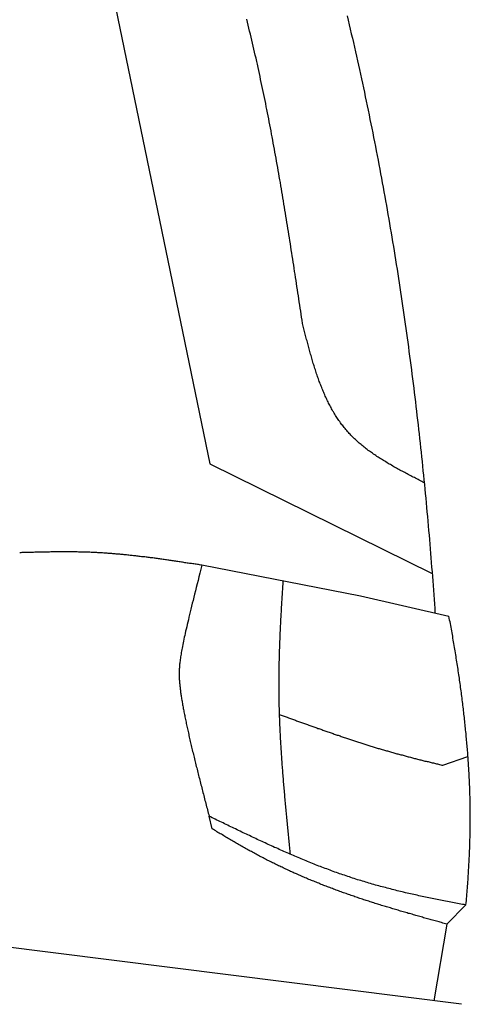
# Model space of a CAD drawing. Extents: x 562 to 7231, y 5817 to 12126.
# Tile 56 of 58: x 5121 to 5398, y 10605 to 11210. Entities that reach past the tile are written whole.
import ezdxf

# ---------------------------------------------------------------- set-up
doc = ezdxf.new("R2010")
doc.units = 0
doc.layers.add('CAR', color=10, linetype='CONTINUOUS')

msp = doc.modelspace()

# ---------------------------------------------------------------- linework, layer by layer
at = {"layer": 'CAR'}
for p, q in [((5144.049, 11392.806), (5238.143, 10936.966)), ((5238.143, 10936.966), (5374.782, 10869.56)), ((5330.818, 10855.629), (5233.234, 10874.631)), ((5385.123, 10843.176), (5330.818, 10855.629)), ((5381.332, 10751.58), (5396.818, 10757.047)), ((5239.597, 10712.427), (5237.633, 10720.263)), ((5395.587, 10665.676), (5383.725, 10653.893)), ((5392.748, 10604.539), (5020.232, 10651.599)), ((5383.725, 10653.893), (5375.9, 10606.667))]:
    msp.add_line(p, q, dxfattribs=at)
for points in [[(5322.47, 11212.6, 0), (5323.13, 11209.9, 0), (5323.78, 11207.1, 0), (5324.43, 11204.4, 0), (5325.08, 11201.6, 0), (5325.72, 11198.8, 0), (5326.36, 11196.1, 0), (5326.99, 11193.3, 0), (5327.62, 11190.5, 0), (5328.24, 11187.8, 0), (5328.86, 11185, 0), (5329.48, 11182.2, 0), (5330.09, 11179.5, 0), (5330.7, 11176.7, 0), (5331.31, 11173.9, 0), (5331.91, 11171.2, 0), (5332.5, 11168.4, 0), (5333.1, 11165.6, 0), (5333.69, 11162.8, 0), (5334.27, 11160.1, 0), (5334.85, 11157.3, 0), (5335.43, 11154.5, 0), (5336, 11151.7, 0), (5336.57, 11148.9, 0), (5337.13, 11146.2, 0), (5337.69, 11143.4, 0), (5338.25, 11140.6, 0), (5338.8, 11137.8, 0), (5339.35, 11135, 0), (5339.9, 11132.2, 0), (5340.44, 11129.5, 0), (5340.98, 11126.7, 0), (5341.51, 11123.9, 0), (5342.04, 11121.1, 0), (5342.57, 11118.3, 0), (5343.09, 11115.5, 0), (5343.61, 11112.7, 0), (5344.12, 11109.9, 0), (5344.63, 11107.1, 0), (5345.14, 11104.3, 0), (5345.64, 11101.5, 0), (5346.14, 11098.8, 0), (5346.64, 11096, 0), (5347.13, 11093.2, 0), (5347.62, 11090.4, 0), (5348.1, 11087.6, 0), (5348.58, 11084.8, 0), (5349.06, 11082, 0), (5349.53, 11079.2, 0), (5350, 11076.4, 0), (5350.46, 11073.6, 0), (5350.92, 11070.8, 0), (5351.38, 11068, 0), (5351.84, 11065.2, 0), (5352.29, 11062.4, 0), (5352.73, 11059.6, 0), (5353.18, 11056.7, 0), (5353.62, 11053.9, 0), (5354.05, 11051.1, 0), (5354.48, 11048.3, 0), (5354.91, 11045.5, 0), (5355.34, 11042.7, 0), (5355.76, 11039.9, 0), (5356.17, 11037.1, 0), (5356.59, 11034.3, 0), (5357, 11031.5, 0), (5357.41, 11028.7, 0), (5357.81, 11025.8, 0), (5358.21, 11023, 0), (5358.6, 11020.2, 0), (5359, 11017.4, 0), (5359.38, 11014.6, 0), (5359.77, 11011.8, 0), (5360.15, 11009, 0), (5360.53, 11006.2, 0), (5360.9, 11003.3, 0), (5361.28, 11000.5, 0), (5361.64, 10997.7, 0), (5362.01, 10994.9, 0), (5362.37, 10992.1, 0), (5362.73, 10989.3, 0), (5363.08, 10986.4, 0), (5363.43, 10983.6, 0), (5363.78, 10980.8, 0), (5364.12, 10978, 0), (5364.46, 10975.2, 0), (5364.8, 10972.3, 0), (5365.13, 10969.5, 0), (5365.46, 10966.7, 0), (5365.79, 10963.9, 0), (5366.11, 10961.1, 0), (5366.43, 10958.2, 0), (5366.74, 10955.4, 0), (5367.06, 10952.6, 0), (5367.37, 10949.8, 0), (5367.67, 10946.9, 0), (5367.98, 10944.1, 0), (5368.27, 10941.3, 0), (5368.57, 10938.5, 0), (5368.86, 10935.6, 0), (5369.15, 10932.8, 0), (5369.44, 10930, 0), (5369.72, 10927.2, 0), (5370, 10924.3, 0), (5370.28, 10921.5, 0), (5370.55, 10918.7, 0), (5370.82, 10915.9, 0), (5371.09, 10913, 0), (5371.35, 10910.2, 0), (5371.61, 10907.4, 0), (5371.87, 10904.6, 0), (5372.12, 10901.7, 0), (5372.37, 10898.9, 0), (5372.62, 10896.1, 0), (5372.86, 10893.2, 0), (5373.1, 10890.4, 0), (5373.34, 10887.6, 0), (5373.58, 10884.8, 0), (5373.81, 10881.9, 0), (5374.04, 10879.1, 0), (5374.26, 10876.3, 0), (5374.48, 10873.4, 0), (5374.7, 10870.6, 0), (5374.92, 10867.8, 0), (5375.13, 10865, 0), (5375.34, 10862.1, 0), (5375.55, 10859.3, 0), (5375.75, 10856.5, 0), (5375.95, 10853.6, 0), (5376.15, 10850.8, 0), (5376.34, 10848, 0), (5376.53, 10845.1, 0)], [(5295.09, 11023.4, 0), (5294.81, 11025.3, 0), (5294.52, 11027.2, 0), (5294.24, 11029.1, 0), (5293.95, 11030.9, 0), (5293.67, 11032.8, 0), (5293.38, 11034.7, 0), (5293.1, 11036.6, 0), (5292.82, 11038.5, 0), (5292.53, 11040.4, 0), (5292.24, 11042.2, 0), (5291.96, 11044.1, 0), (5291.67, 11046, 0), (5291.39, 11047.9, 0), (5291.1, 11049.8, 0), (5290.81, 11051.7, 0), (5290.52, 11053.6, 0), (5290.23, 11055.4, 0), (5289.94, 11057.3, 0), (5289.65, 11059.2, 0), (5289.36, 11061.1, 0), (5289.07, 11063, 0), (5288.78, 11064.9, 0), (5288.49, 11066.7, 0), (5288.19, 11068.6, 0), (5287.9, 11070.5, 0), (5287.6, 11072.4, 0), (5287.31, 11074.3, 0), (5287.01, 11076.1, 0), (5286.71, 11078, 0), (5286.41, 11079.9, 0), (5286.11, 11081.8, 0), (5285.81, 11083.7, 0), (5285.51, 11085.5, 0), (5285.2, 11087.4, 0), (5284.9, 11089.3, 0), (5284.59, 11091.2, 0), (5284.28, 11093.1, 0), (5283.98, 11094.9, 0), (5283.67, 11096.8, 0), (5283.35, 11098.7, 0), (5283.04, 11100.6, 0), (5282.73, 11102.5, 0), (5282.41, 11104.3, 0), (5282.09, 11106.2, 0), (5281.77, 11108.1, 0), (5281.45, 11110, 0), (5281.13, 11111.8, 0), (5280.81, 11113.7, 0), (5280.48, 11115.6, 0), (5280.15, 11117.5, 0), (5279.82, 11119.3, 0), (5279.49, 11121.2, 0), (5279.16, 11123.1, 0), (5278.82, 11125, 0), (5278.49, 11126.8, 0), (5278.15, 11128.7, 0), (5277.81, 11130.6, 0), (5277.47, 11132.4, 0), (5277.12, 11134.3, 0), (5276.77, 11136.2, 0), (5276.42, 11138.1, 0), (5276.07, 11139.9, 0), (5275.72, 11141.8, 0), (5275.36, 11143.7, 0), (5275.01, 11145.5, 0), (5274.65, 11147.4, 0), (5274.28, 11149.3, 0), (5273.92, 11151.1, 0), (5273.55, 11153, 0), (5273.18, 11154.9, 0), (5272.81, 11156.7, 0), (5272.43, 11158.6, 0), (5272.06, 11160.5, 0), (5271.68, 11162.3, 0), (5271.29, 11164.2, 0), (5270.91, 11166, 0), (5270.52, 11167.9, 0), (5270.13, 11169.8, 0), (5269.74, 11171.6, 0), (5269.34, 11173.5, 0), (5268.94, 11175.3, 0), (5268.54, 11177.2, 0), (5268.13, 11179, 0), (5267.72, 11180.9, 0), (5267.31, 11182.8, 0), (5266.9, 11184.6, 0), (5266.48, 11186.5, 0), (5266.06, 11188.3, 0), (5265.64, 11190.2, 0), (5265.21, 11192, 0), (5264.78, 11193.9, 0), (5264.35, 11195.7, 0), (5263.91, 11197.6, 0), (5263.47, 11199.4, 0), (5263.03, 11201.3, 0), (5262.58, 11203.1, 0), (5262.13, 11205, 0), (5261.68, 11206.8, 0), (5261.23, 11208.7, 0), (5260.77, 11210.5, 0)], [(5369.89, 10925.4, 0), (5369.14, 10925.8, 0), (5368.39, 10926.2, 0), (5367.63, 10926.6, 0), (5366.88, 10927, 0), (5366.13, 10927.4, 0), (5365.38, 10927.7, 0), (5364.63, 10928.1, 0), (5363.88, 10928.5, 0), (5363.13, 10928.9, 0), (5362.38, 10929.3, 0), (5361.63, 10929.7, 0), (5360.88, 10930.1, 0), (5360.14, 10930.5, 0), (5359.39, 10930.8, 0), (5358.65, 10931.2, 0), (5357.91, 10931.6, 0), (5357.17, 10932, 0), (5356.43, 10932.4, 0), (5355.69, 10932.8, 0), (5354.96, 10933.2, 0), (5354.23, 10933.6, 0), (5353.5, 10934, 0), (5352.77, 10934.4, 0), (5352.04, 10934.8, 0), (5351.32, 10935.2, 0), (5350.6, 10935.6, 0), (5349.88, 10936.1, 0), (5349.16, 10936.5, 0), (5348.45, 10936.9, 0), (5347.74, 10937.3, 0), (5347.03, 10937.7, 0), (5346.33, 10938.2, 0), (5345.62, 10938.6, 0), (5344.93, 10939, 0), (5344.23, 10939.4, 0), (5343.54, 10939.9, 0), (5342.85, 10940.3, 0), (5342.17, 10940.7, 0), (5341.49, 10941.2, 0), (5340.81, 10941.6, 0), (5340.14, 10942.1, 0), (5339.47, 10942.5, 0), (5338.8, 10943, 0), (5338.14, 10943.5, 0), (5337.49, 10943.9, 0), (5336.83, 10944.4, 0), (5336.19, 10944.9, 0), (5335.54, 10945.3, 0), (5334.9, 10945.8, 0), (5334.27, 10946.3, 0), (5333.64, 10946.8, 0), (5333.02, 10947.3, 0), (5332.4, 10947.8, 0), (5331.79, 10948.3, 0), (5331.18, 10948.8, 0), (5330.58, 10949.3, 0), (5329.98, 10949.8, 0), (5329.39, 10950.3, 0), (5328.8, 10950.8, 0), (5328.22, 10951.3, 0), (5327.65, 10951.9, 0), (5327.08, 10952.4, 0), (5326.52, 10953, 0), (5325.96, 10953.5, 0), (5325.41, 10954, 0), (5324.87, 10954.6, 0), (5324.33, 10955.2, 0), (5323.8, 10955.7, 0), (5323.28, 10956.3, 0), (5322.76, 10956.9, 0), (5322.25, 10957.5, 0), (5321.75, 10958.1, 0), (5321.25, 10958.7, 0), (5320.76, 10959.3, 0), (5320.28, 10959.9, 0), (5319.8, 10960.5, 0), (5319.33, 10961.1, 0), (5318.87, 10961.7, 0), (5318.41, 10962.3, 0), (5317.95, 10963, 0), (5317.51, 10963.6, 0), (5317.07, 10964.2, 0), (5316.63, 10964.9, 0), (5316.21, 10965.5, 0), (5315.78, 10966.2, 0), (5315.37, 10966.8, 0), (5314.96, 10967.5, 0), (5314.55, 10968.2, 0), (5314.15, 10968.9, 0), (5313.75, 10969.5, 0), (5313.36, 10970.2, 0), (5312.98, 10970.9, 0), (5312.6, 10971.6, 0), (5312.23, 10972.3, 0), (5311.86, 10973, 0), (5311.49, 10973.7, 0), (5311.13, 10974.4, 0), (5310.78, 10975.1, 0), (5310.43, 10975.8, 0), (5310.08, 10976.5, 0), (5309.74, 10977.3, 0), (5309.41, 10978, 0), (5309.07, 10978.7, 0), (5308.75, 10979.5, 0), (5308.42, 10980.2, 0), (5308.1, 10980.9, 0), (5307.79, 10981.7, 0), (5307.48, 10982.4, 0), (5307.17, 10983.2, 0), (5306.86, 10983.9, 0), (5306.56, 10984.7, 0), (5306.27, 10985.4, 0), (5305.98, 10986.2, 0), (5305.69, 10987, 0), (5305.4, 10987.7, 0), (5305.12, 10988.5, 0), (5304.84, 10989.3, 0), (5304.56, 10990.1, 0), (5304.29, 10990.8, 0), (5304.02, 10991.6, 0), (5303.76, 10992.4, 0), (5303.49, 10993.2, 0), (5303.23, 10994, 0), (5302.97, 10994.8, 0), (5302.72, 10995.6, 0), (5302.47, 10996.4, 0), (5302.22, 10997.2, 0), (5301.97, 10998, 0), (5301.72, 10998.8, 0), (5301.48, 10999.6, 0), (5301.24, 11000.4, 0), (5301, 11001.2, 0), (5300.76, 11002, 0), (5300.53, 11002.8, 0), (5300.3, 11003.6, 0), (5300.07, 11004.4, 0), (5299.84, 11005.2, 0), (5299.61, 11006.1, 0), (5299.38, 11006.9, 0), (5299.16, 11007.7, 0), (5298.94, 11008.5, 0), (5298.72, 11009.3, 0), (5298.5, 11010.2, 0), (5298.28, 11011, 0), (5298.06, 11011.8, 0), (5297.84, 11012.6, 0), (5297.63, 11013.5, 0), (5297.41, 11014.3, 0), (5297.2, 11015.1, 0), (5296.99, 11015.9, 0), (5296.77, 11016.8, 0), (5296.56, 11017.6, 0), (5296.35, 11018.4, 0), (5296.14, 11019.2, 0), (5295.93, 11020.1, 0), (5295.72, 11020.9, 0), (5295.51, 11021.7, 0), (5295.3, 11022.6, 0), (5295.09, 11023.4, 0)], [(5233.23, 10874.6, 0), (5232.53, 10874.7, 0), (5231.83, 10874.8, 0), (5231.13, 10875, 0), (5230.43, 10875.1, 0), (5229.73, 10875.2, 0), (5229.03, 10875.3, 0), (5228.33, 10875.4, 0), (5227.62, 10875.5, 0), (5226.92, 10875.6, 0), (5226.22, 10875.7, 0), (5225.52, 10875.8, 0), (5224.82, 10875.9, 0), (5224.12, 10876, 0), (5223.42, 10876.1, 0), (5222.72, 10876.2, 0), (5222.01, 10876.4, 0), (5221.31, 10876.5, 0), (5220.61, 10876.6, 0), (5219.91, 10876.7, 0), (5219.21, 10876.8, 0), (5218.51, 10876.9, 0), (5217.81, 10877, 0), (5217.1, 10877.1, 0), (5216.4, 10877.2, 0), (5215.7, 10877.3, 0), (5215, 10877.4, 0), (5214.3, 10877.5, 0), (5213.6, 10877.6, 0), (5212.9, 10877.7, 0), (5212.19, 10877.8, 0), (5211.49, 10877.9, 0), (5210.79, 10878, 0), (5210.09, 10878.1, 0), (5209.39, 10878.2, 0), (5208.68, 10878.3, 0), (5207.98, 10878.4, 0), (5207.28, 10878.5, 0), (5206.58, 10878.6, 0), (5205.88, 10878.7, 0), (5205.18, 10878.8, 0), (5204.47, 10878.9, 0), (5203.77, 10879, 0), (5203.07, 10879.1, 0), (5202.37, 10879.2, 0), (5201.66, 10879.2, 0), (5200.96, 10879.3, 0), (5200.26, 10879.4, 0), (5199.56, 10879.5, 0), (5198.86, 10879.6, 0), (5198.15, 10879.7, 0), (5197.45, 10879.8, 0), (5196.75, 10879.9, 0), (5196.05, 10879.9, 0), (5195.34, 10880, 0), (5194.64, 10880.1, 0), (5193.94, 10880.2, 0), (5193.23, 10880.3, 0), (5192.53, 10880.4, 0), (5191.83, 10880.4, 0), (5191.13, 10880.5, 0), (5190.42, 10880.6, 0), (5189.72, 10880.7, 0), (5189.02, 10880.7, 0), (5188.31, 10880.8, 0), (5187.61, 10880.9, 0), (5186.91, 10881, 0), (5186.2, 10881, 0), (5185.5, 10881.1, 0), (5184.8, 10881.2, 0), (5184.09, 10881.2, 0), (5183.39, 10881.3, 0), (5182.68, 10881.4, 0), (5181.98, 10881.4, 0), (5181.28, 10881.5, 0), (5180.57, 10881.5, 0), (5179.87, 10881.6, 0), (5179.16, 10881.7, 0), (5178.46, 10881.7, 0), (5177.76, 10881.8, 0), (5177.05, 10881.8, 0), (5176.35, 10881.9, 0), (5175.64, 10881.9, 0), (5174.94, 10882, 0), (5174.23, 10882, 0), (5173.53, 10882.1, 0), (5172.82, 10882.1, 0), (5172.12, 10882.2, 0), (5171.41, 10882.2, 0), (5170.71, 10882.3, 0), (5170, 10882.3, 0), (5169.3, 10882.3, 0), (5168.59, 10882.4, 0), (5167.89, 10882.4, 0), (5167.18, 10882.4, 0), (5166.48, 10882.5, 0), (5165.77, 10882.5, 0), (5165.06, 10882.5, 0), (5164.36, 10882.6, 0), (5163.65, 10882.6, 0), (5162.95, 10882.6, 0), (5162.24, 10882.6, 0), (5161.53, 10882.6, 0), (5160.83, 10882.7, 0), (5160.12, 10882.7, 0), (5159.41, 10882.7, 0), (5158.71, 10882.7, 0), (5158, 10882.7, 0), (5157.29, 10882.7, 0), (5156.59, 10882.8, 0), (5155.88, 10882.8, 0), (5155.17, 10882.8, 0), (5154.47, 10882.8, 0), (5153.76, 10882.8, 0), (5153.05, 10882.8, 0), (5152.35, 10882.8, 0), (5151.64, 10882.8, 0), (5150.93, 10882.8, 0), (5150.22, 10882.8, 0), (5149.52, 10882.8, 0), (5148.81, 10882.8, 0), (5148.1, 10882.8, 0), (5147.39, 10882.8, 0), (5146.69, 10882.8, 0), (5145.98, 10882.8, 0), (5145.27, 10882.8, 0), (5144.56, 10882.8, 0), (5143.85, 10882.8, 0), (5143.15, 10882.8, 0), (5142.44, 10882.8, 0), (5141.73, 10882.8, 0), (5141.02, 10882.8, 0), (5140.31, 10882.8, 0), (5139.61, 10882.7, 0), (5138.9, 10882.7, 0), (5138.19, 10882.7, 0), (5137.48, 10882.7, 0), (5136.77, 10882.7, 0), (5136.07, 10882.7, 0), (5135.36, 10882.7, 0), (5134.65, 10882.7, 0), (5133.94, 10882.6, 0), (5133.23, 10882.6, 0), (5132.52, 10882.6, 0), (5131.82, 10882.6, 0), (5131.11, 10882.6, 0), (5130.4, 10882.6, 0), (5129.69, 10882.5, 0), (5128.98, 10882.5, 0), (5128.27, 10882.5, 0), (5127.56, 10882.5, 0), (5126.86, 10882.5, 0), (5126.15, 10882.5, 0), (5125.44, 10882.4, 0), (5124.73, 10882.4, 0), (5124.02, 10882.4, 0), (5123.31, 10882.4, 0), (5122.6, 10882.4, 0), (5121.9, 10882.3, 0), (5121.19, 10882.3, 0)], [(5233.23, 10874.6, 0), (5232.61, 10872.2, 0), (5232.01, 10869.8, 0), (5231.42, 10867.5, 0), (5230.85, 10865.3, 0), (5230.3, 10863.1, 0), (5229.76, 10861, 0), (5229.24, 10858.9, 0), (5228.73, 10856.9, 0), (5228.25, 10854.9, 0), (5227.77, 10853, 0), (5227.31, 10851.2, 0), (5226.87, 10849.4, 0), (5226.44, 10847.6, 0), (5226.03, 10845.9, 0), (5225.63, 10844.3, 0), (5225.25, 10842.7, 0), (5224.88, 10841.1, 0), (5224.52, 10839.6, 0), (5224.18, 10838.2, 0), (5223.85, 10836.7, 0), (5223.53, 10835.4, 0), (5223.23, 10834, 0), (5222.94, 10832.7, 0), (5222.66, 10831.5, 0), (5222.4, 10830.3, 0), (5222.14, 10829.1, 0), (5221.9, 10828, 0), (5221.68, 10826.9, 0), (5221.46, 10825.8, 0), (5221.25, 10824.7, 0), (5221.06, 10823.7, 0), (5220.88, 10822.7, 0), (5220.71, 10821.8, 0), (5220.54, 10820.9, 0), (5220.39, 10820, 0), (5220.25, 10819.1, 0), (5220.12, 10818.3, 0), (5220, 10817.4, 0), (5219.89, 10816.6, 0), (5219.79, 10815.9, 0), (5219.69, 10815.1, 0), (5219.61, 10814.4, 0), (5219.53, 10813.7, 0), (5219.47, 10813, 0), (5219.41, 10812.3, 0), (5219.36, 10811.6, 0), (5219.32, 10810.9, 0), (5219.28, 10810.3, 0), (5219.26, 10809.7, 0), (5219.24, 10809, 0), (5219.22, 10808.4, 0), (5219.22, 10807.8, 0), (5219.22, 10807.2, 0), (5219.23, 10806.6, 0), (5219.24, 10806, 0), (5219.26, 10805.4, 0), (5219.29, 10804.9, 0), (5219.32, 10804.3, 0), (5219.35, 10803.7, 0), (5219.4, 10803.1, 0), (5219.44, 10802.5, 0), (5219.5, 10802, 0), (5219.55, 10801.4, 0), (5219.61, 10800.8, 0), (5219.68, 10800.2, 0), (5219.75, 10799.6, 0), (5219.82, 10798.9, 0), (5219.9, 10798.3, 0), (5219.98, 10797.7, 0), (5220.06, 10797.1, 0), (5220.15, 10796.4, 0), (5220.25, 10795.8, 0), (5220.34, 10795.1, 0), (5220.44, 10794.4, 0), (5220.54, 10793.8, 0), (5220.65, 10793.1, 0), (5220.76, 10792.4, 0), (5220.87, 10791.7, 0), (5220.99, 10791, 0), (5221.11, 10790.3, 0), (5221.23, 10789.6, 0), (5221.36, 10788.8, 0), (5221.49, 10788.1, 0), (5221.62, 10787.4, 0), (5221.76, 10786.6, 0), (5221.9, 10785.9, 0), (5222.04, 10785.1, 0), (5222.19, 10784.4, 0), (5222.34, 10783.6, 0), (5222.49, 10782.8, 0), (5222.64, 10782.1, 0), (5222.8, 10781.3, 0), (5222.96, 10780.5, 0), (5223.12, 10779.7, 0), (5223.29, 10778.9, 0), (5223.46, 10778.1, 0), (5223.63, 10777.3, 0), (5223.8, 10776.5, 0), (5223.98, 10775.6, 0), (5224.15, 10774.8, 0), (5224.34, 10774, 0), (5224.52, 10773.1, 0), (5224.7, 10772.3, 0), (5224.89, 10771.5, 0), (5225.08, 10770.6, 0), (5225.28, 10769.8, 0), (5225.47, 10768.9, 0), (5225.67, 10768, 0), (5225.87, 10767.2, 0), (5226.07, 10766.3, 0), (5226.27, 10765.4, 0), (5226.48, 10764.6, 0), (5226.68, 10763.7, 0), (5226.89, 10762.8, 0), (5227.11, 10761.9, 0), (5227.32, 10761, 0), (5227.53, 10760.1, 0), (5227.75, 10759.2, 0), (5227.97, 10758.3, 0), (5228.19, 10757.4, 0), (5228.41, 10756.5, 0), (5228.63, 10755.6, 0), (5228.86, 10754.6, 0), (5229.08, 10753.7, 0), (5229.31, 10752.8, 0), (5229.54, 10751.9, 0), (5229.77, 10750.9, 0), (5230, 10750, 0), (5230.24, 10749.1, 0), (5230.47, 10748.1, 0), (5230.71, 10747.2, 0), (5230.94, 10746.3, 0), (5231.18, 10745.3, 0), (5231.42, 10744.4, 0), (5231.66, 10743.4, 0), (5231.9, 10742.5, 0), (5232.15, 10741.5, 0), (5232.39, 10740.6, 0), (5232.63, 10739.6, 0), (5232.88, 10738.7, 0), (5233.12, 10737.7, 0), (5233.37, 10736.7, 0), (5233.62, 10735.8, 0), (5233.86, 10734.8, 0), (5234.11, 10733.8, 0), (5234.36, 10732.9, 0), (5234.61, 10731.9, 0), (5234.86, 10730.9, 0), (5235.11, 10730, 0), (5235.36, 10729, 0), (5235.61, 10728, 0), (5235.87, 10727.1, 0), (5236.12, 10726.1, 0), (5236.37, 10725.1, 0), (5236.62, 10724.2, 0), (5236.87, 10723.2, 0), (5237.13, 10722.2, 0), (5237.38, 10721.2, 0), (5237.63, 10720.3, 0)], [(5283.02, 10864.9, 0), (5282.95, 10863.9, 0), (5282.88, 10862.8, 0), (5282.81, 10861.8, 0), (5282.75, 10860.7, 0), (5282.68, 10859.6, 0), (5282.61, 10858.6, 0), (5282.55, 10857.5, 0), (5282.48, 10856.5, 0), (5282.41, 10855.4, 0), (5282.35, 10854.4, 0), (5282.28, 10853.3, 0), (5282.22, 10852.2, 0), (5282.16, 10851.2, 0), (5282.1, 10850.1, 0), (5282.03, 10849.1, 0), (5281.97, 10848, 0), (5281.91, 10846.9, 0), (5281.85, 10845.9, 0), (5281.79, 10844.8, 0), (5281.74, 10843.8, 0), (5281.68, 10842.7, 0), (5281.62, 10841.7, 0), (5281.57, 10840.6, 0), (5281.51, 10839.5, 0), (5281.46, 10838.5, 0), (5281.41, 10837.4, 0), (5281.36, 10836.4, 0), (5281.31, 10835.3, 0), (5281.26, 10834.3, 0), (5281.21, 10833.2, 0), (5281.16, 10832.1, 0), (5281.12, 10831.1, 0), (5281.07, 10830, 0), (5281.03, 10829, 0), (5280.99, 10827.9, 0), (5280.95, 10826.8, 0), (5280.91, 10825.8, 0), (5280.87, 10824.7, 0), (5280.83, 10823.7, 0), (5280.8, 10822.6, 0), (5280.77, 10821.6, 0), (5280.73, 10820.5, 0), (5280.7, 10819.4, 0), (5280.67, 10818.4, 0), (5280.65, 10817.3, 0), (5280.62, 10816.3, 0), (5280.6, 10815.2, 0), (5280.57, 10814.2, 0), (5280.55, 10813.1, 0), (5280.53, 10812, 0), (5280.51, 10811, 0), (5280.5, 10809.9, 0), (5280.48, 10808.9, 0), (5280.47, 10807.8, 0), (5280.46, 10806.8, 0), (5280.45, 10805.7, 0), (5280.45, 10804.6, 0), (5280.44, 10803.6, 0), (5280.44, 10802.5, 0), (5280.44, 10801.5, 0), (5280.44, 10800.4, 0), (5280.44, 10799.4, 0), (5280.45, 10798.3, 0), (5280.46, 10797.2, 0), (5280.46, 10796.2, 0), (5280.48, 10795.1, 0), (5280.49, 10794.1, 0), (5280.51, 10793, 0), (5280.52, 10792, 0), (5280.54, 10790.9, 0), (5280.56, 10789.8, 0), (5280.59, 10788.8, 0), (5280.61, 10787.7, 0), (5280.64, 10786.7, 0), (5280.67, 10785.6, 0), (5280.7, 10784.6, 0), (5280.73, 10783.5, 0), (5280.77, 10782.4, 0), (5280.8, 10781.4, 0), (5280.84, 10780.3, 0), (5280.88, 10779.3, 0), (5280.92, 10778.2, 0), (5280.96, 10777.2, 0), (5281.01, 10776.1, 0), (5281.05, 10775, 0), (5281.1, 10774, 0), (5281.15, 10772.9, 0), (5281.2, 10771.9, 0), (5281.26, 10770.8, 0), (5281.31, 10769.8, 0), (5281.37, 10768.7, 0), (5281.42, 10767.6, 0), (5281.48, 10766.6, 0), (5281.54, 10765.5, 0), (5281.6, 10764.5, 0), (5281.66, 10763.4, 0), (5281.73, 10762.4, 0), (5281.79, 10761.3, 0), (5281.86, 10760.3, 0), (5281.93, 10759.2, 0), (5282, 10758.1, 0), (5282.07, 10757.1, 0), (5282.14, 10756, 0), (5282.21, 10755, 0), (5282.29, 10753.9, 0), (5282.36, 10752.9, 0), (5282.44, 10751.8, 0), (5282.52, 10750.7, 0), (5282.6, 10749.7, 0), (5282.68, 10748.6, 0), (5282.76, 10747.6, 0), (5282.84, 10746.5, 0), (5282.92, 10745.5, 0), (5283.01, 10744.4, 0), (5283.09, 10743.4, 0), (5283.18, 10742.3, 0), (5283.27, 10741.2, 0), (5283.35, 10740.2, 0), (5283.44, 10739.1, 0), (5283.53, 10738.1, 0), (5283.62, 10737, 0), (5283.71, 10736, 0), (5283.81, 10734.9, 0), (5283.9, 10733.8, 0), (5283.99, 10732.8, 0), (5284.09, 10731.7, 0), (5284.18, 10730.7, 0), (5284.28, 10729.6, 0), (5284.37, 10728.6, 0), (5284.47, 10727.5, 0), (5284.57, 10726.5, 0), (5284.67, 10725.4, 0), (5284.77, 10724.3, 0), (5284.87, 10723.3, 0), (5284.97, 10722.2, 0), (5285.07, 10721.2, 0), (5285.17, 10720.1, 0), (5285.27, 10719.1, 0), (5285.37, 10718, 0), (5285.47, 10717, 0), (5285.58, 10715.9, 0), (5285.68, 10714.8, 0), (5285.78, 10713.8, 0), (5285.89, 10712.7, 0), (5285.99, 10711.7, 0), (5286.1, 10710.6, 0), (5286.2, 10709.6, 0), (5286.31, 10708.5, 0), (5286.41, 10707.4, 0), (5286.52, 10706.4, 0), (5286.62, 10705.3, 0), (5286.73, 10704.3, 0), (5286.84, 10703.2, 0), (5286.94, 10702.2, 0), (5287.05, 10701.1, 0), (5287.16, 10700.1, 0), (5287.26, 10699, 0), (5287.37, 10697.9, 0), (5287.48, 10696.9, 0)], [(5395.59, 10665.7, 0), (5395.71, 10667, 0), (5395.82, 10668.3, 0), (5395.94, 10669.6, 0), (5396.05, 10670.9, 0), (5396.15, 10672.2, 0), (5396.26, 10673.5, 0), (5396.36, 10674.8, 0), (5396.46, 10676, 0), (5396.56, 10677.3, 0), (5396.65, 10678.6, 0), (5396.74, 10679.8, 0), (5396.83, 10681.1, 0), (5396.91, 10682.3, 0), (5397, 10683.5, 0), (5397.08, 10684.8, 0), (5397.15, 10686, 0), (5397.23, 10687.2, 0), (5397.3, 10688.4, 0), (5397.37, 10689.6, 0), (5397.43, 10690.8, 0), (5397.5, 10692, 0), (5397.56, 10693.2, 0), (5397.61, 10694.4, 0), (5397.67, 10695.6, 0), (5397.72, 10696.7, 0), (5397.77, 10697.9, 0), (5397.82, 10699.1, 0), (5397.86, 10700.2, 0), (5397.91, 10701.4, 0), (5397.95, 10702.5, 0), (5397.98, 10703.7, 0), (5398.02, 10704.8, 0), (5398.05, 10705.9, 0), (5398.08, 10707.1, 0), (5398.1, 10708.2, 0), (5398.13, 10709.3, 0), (5398.15, 10710.4, 0), (5398.17, 10711.6, 0), (5398.19, 10712.7, 0), (5398.2, 10713.8, 0), (5398.21, 10714.9, 0), (5398.22, 10716, 0), (5398.23, 10717.1, 0), (5398.23, 10718.2, 0), (5398.24, 10719.3, 0), (5398.23, 10720.4, 0), (5398.23, 10721.5, 0), (5398.23, 10722.5, 0), (5398.22, 10723.6, 0), (5398.21, 10724.7, 0), (5398.2, 10725.8, 0), (5398.18, 10726.8, 0), (5398.17, 10727.9, 0), (5398.15, 10729, 0), (5398.12, 10730.1, 0), (5398.1, 10731.1, 0), (5398.07, 10732.2, 0), (5398.05, 10733.3, 0), (5398.02, 10734.3, 0), (5397.98, 10735.4, 0), (5397.95, 10736.4, 0), (5397.91, 10737.5, 0), (5397.87, 10738.5, 0), (5397.83, 10739.6, 0), (5397.78, 10740.6, 0), (5397.74, 10741.7, 0), (5397.69, 10742.8, 0), (5397.64, 10743.8, 0), (5397.59, 10744.9, 0), (5397.53, 10745.9, 0), (5397.47, 10747, 0), (5397.42, 10748, 0), (5397.35, 10749, 0), (5397.29, 10750.1, 0), (5397.23, 10751.1, 0), (5397.16, 10752.2, 0), (5397.09, 10753.2, 0), (5397.02, 10754.3, 0), (5396.94, 10755.3, 0), (5396.87, 10756.4, 0), (5396.79, 10757.4, 0), (5396.71, 10758.5, 0), (5396.63, 10759.5, 0), (5396.54, 10760.6, 0), (5396.46, 10761.6, 0), (5396.37, 10762.7, 0), (5396.28, 10763.8, 0), (5396.19, 10764.8, 0), (5396.1, 10765.9, 0), (5396, 10766.9, 0), (5395.9, 10768, 0), (5395.8, 10769.1, 0), (5395.7, 10770.1, 0), (5395.6, 10771.2, 0), (5395.5, 10772.2, 0), (5395.39, 10773.3, 0), (5395.28, 10774.4, 0), (5395.17, 10775.5, 0), (5395.06, 10776.5, 0), (5394.94, 10777.6, 0), (5394.83, 10778.7, 0), (5394.71, 10779.8, 0), (5394.59, 10780.9, 0), (5394.47, 10782, 0), (5394.35, 10783, 0), (5394.22, 10784.1, 0), (5394.09, 10785.2, 0), (5393.97, 10786.3, 0), (5393.83, 10787.4, 0), (5393.7, 10788.5, 0), (5393.57, 10789.6, 0), (5393.43, 10790.7, 0), (5393.3, 10791.8, 0), (5393.16, 10792.9, 0), (5393.02, 10794, 0), (5392.87, 10795.1, 0), (5392.73, 10796.2, 0), (5392.58, 10797.3, 0), (5392.43, 10798.4, 0), (5392.28, 10799.5, 0), (5392.13, 10800.6, 0), (5391.98, 10801.8, 0), (5391.82, 10802.9, 0), (5391.67, 10804, 0), (5391.51, 10805.1, 0), (5391.35, 10806.2, 0), (5391.19, 10807.3, 0), (5391.02, 10808.4, 0), (5390.86, 10809.6, 0), (5390.69, 10810.7, 0), (5390.52, 10811.8, 0), (5390.35, 10812.9, 0), (5390.18, 10814, 0), (5390.01, 10815.2, 0), (5389.83, 10816.3, 0), (5389.65, 10817.4, 0), (5389.47, 10818.5, 0), (5389.29, 10819.6, 0), (5389.11, 10820.8, 0), (5388.93, 10821.9, 0), (5388.74, 10823, 0), (5388.55, 10824.1, 0), (5388.37, 10825.2, 0), (5388.18, 10826.4, 0), (5387.98, 10827.5, 0), (5387.79, 10828.6, 0), (5387.59, 10829.7, 0), (5387.4, 10830.9, 0), (5387.2, 10832, 0), (5387, 10833.1, 0), (5386.8, 10834.2, 0), (5386.59, 10835.3, 0), (5386.39, 10836.5, 0), (5386.18, 10837.6, 0), (5385.97, 10838.7, 0), (5385.76, 10839.8, 0), (5385.55, 10840.9, 0), (5385.34, 10842.1, 0), (5385.12, 10843.2, 0)], [(5280.75, 10782.9, 0), (5281.38, 10782.6, 0), (5282, 10782.4, 0), (5282.62, 10782.2, 0), (5283.25, 10782, 0), (5283.87, 10781.7, 0), (5284.5, 10781.5, 0), (5285.12, 10781.3, 0), (5285.74, 10781.1, 0), (5286.37, 10780.8, 0), (5286.99, 10780.6, 0), (5287.62, 10780.4, 0), (5288.24, 10780.2, 0), (5288.86, 10779.9, 0), (5289.49, 10779.7, 0), (5290.11, 10779.5, 0), (5290.74, 10779.3, 0), (5291.36, 10779, 0), (5291.99, 10778.8, 0), (5292.61, 10778.6, 0), (5293.23, 10778.4, 0), (5293.86, 10778.1, 0), (5294.48, 10777.9, 0), (5295.11, 10777.7, 0), (5295.73, 10777.5, 0), (5296.36, 10777.2, 0), (5296.98, 10777, 0), (5297.61, 10776.8, 0), (5298.23, 10776.6, 0), (5298.86, 10776.3, 0), (5299.48, 10776.1, 0), (5300.11, 10775.9, 0), (5300.73, 10775.7, 0), (5301.36, 10775.4, 0), (5301.98, 10775.2, 0), (5302.61, 10775, 0), (5303.23, 10774.8, 0), (5303.86, 10774.6, 0), (5304.48, 10774.3, 0), (5305.11, 10774.1, 0), (5305.74, 10773.9, 0), (5306.36, 10773.7, 0), (5306.99, 10773.5, 0), (5307.61, 10773.2, 0), (5308.24, 10773, 0), (5308.87, 10772.8, 0), (5309.49, 10772.6, 0), (5310.12, 10772.4, 0), (5310.74, 10772.1, 0), (5311.37, 10771.9, 0), (5312, 10771.7, 0), (5312.62, 10771.5, 0), (5313.25, 10771.3, 0), (5313.88, 10771.1, 0), (5314.51, 10770.8, 0), (5315.13, 10770.6, 0), (5315.76, 10770.4, 0), (5316.39, 10770.2, 0), (5317.01, 10770, 0), (5317.64, 10769.8, 0), (5318.27, 10769.6, 0), (5318.9, 10769.3, 0), (5319.53, 10769.1, 0), (5320.15, 10768.9, 0), (5320.78, 10768.7, 0), (5321.41, 10768.5, 0), (5322.04, 10768.3, 0), (5322.67, 10768.1, 0), (5323.3, 10767.9, 0), (5323.93, 10767.7, 0), (5324.56, 10767.5, 0), (5325.19, 10767.2, 0), (5325.82, 10767, 0), (5326.44, 10766.8, 0), (5327.07, 10766.6, 0), (5327.7, 10766.4, 0), (5328.33, 10766.2, 0), (5328.97, 10766, 0), (5329.6, 10765.8, 0), (5330.23, 10765.6, 0), (5330.86, 10765.4, 0), (5331.49, 10765.2, 0), (5332.12, 10765, 0), (5332.75, 10764.8, 0), (5333.38, 10764.6, 0), (5334.01, 10764.4, 0), (5334.65, 10764.2, 0), (5335.28, 10764, 0), (5335.91, 10763.8, 0), (5336.54, 10763.6, 0), (5337.18, 10763.4, 0), (5337.81, 10763.2, 0), (5338.44, 10763, 0), (5339.07, 10762.8, 0), (5339.71, 10762.6, 0), (5340.34, 10762.4, 0), (5340.98, 10762.2, 0), (5341.61, 10762, 0), (5342.24, 10761.9, 0), (5342.88, 10761.7, 0), (5343.51, 10761.5, 0), (5344.15, 10761.3, 0), (5344.78, 10761.1, 0), (5345.42, 10760.9, 0), (5346.05, 10760.7, 0), (5346.69, 10760.5, 0), (5347.33, 10760.4, 0), (5347.96, 10760.2, 0), (5348.6, 10760, 0), (5349.24, 10759.8, 0), (5349.87, 10759.6, 0), (5350.51, 10759.4, 0), (5351.15, 10759.3, 0), (5351.78, 10759.1, 0), (5352.42, 10758.9, 0), (5353.06, 10758.7, 0), (5353.7, 10758.6, 0), (5354.34, 10758.4, 0), (5354.98, 10758.2, 0), (5355.62, 10758, 0), (5356.26, 10757.9, 0), (5356.89, 10757.7, 0), (5357.53, 10757.5, 0), (5358.17, 10757.3, 0), (5358.82, 10757.2, 0), (5359.46, 10757, 0), (5360.1, 10756.8, 0), (5360.74, 10756.7, 0), (5361.38, 10756.5, 0), (5362.02, 10756.3, 0), (5362.66, 10756.2, 0), (5363.3, 10756, 0), (5363.95, 10755.8, 0), (5364.59, 10755.7, 0), (5365.23, 10755.5, 0), (5365.87, 10755.4, 0), (5366.52, 10755.2, 0), (5367.16, 10755, 0), (5367.8, 10754.9, 0), (5368.45, 10754.7, 0), (5369.09, 10754.6, 0), (5369.73, 10754.4, 0), (5370.38, 10754.2, 0), (5371.02, 10754.1, 0), (5371.66, 10753.9, 0), (5372.31, 10753.8, 0), (5372.95, 10753.6, 0), (5373.6, 10753.4, 0), (5374.24, 10753.3, 0), (5374.89, 10753.1, 0), (5375.53, 10753, 0), (5376.17, 10752.8, 0), (5376.82, 10752.7, 0), (5377.46, 10752.5, 0), (5378.11, 10752.4, 0), (5378.75, 10752.2, 0), (5379.4, 10752, 0), (5380.04, 10751.9, 0), (5380.69, 10751.7, 0), (5381.33, 10751.6, 0)], [(5395.59, 10665.7, 0), (5394.54, 10665.9, 0), (5393.5, 10666, 0), (5392.46, 10666.2, 0), (5391.41, 10666.4, 0), (5390.37, 10666.6, 0), (5389.33, 10666.8, 0), (5388.29, 10667, 0), (5387.24, 10667.2, 0), (5386.2, 10667.4, 0), (5385.16, 10667.6, 0), (5384.12, 10667.8, 0), (5383.08, 10668, 0), (5382.04, 10668.2, 0), (5381.01, 10668.4, 0), (5379.97, 10668.6, 0), (5378.93, 10668.8, 0), (5377.89, 10669, 0), (5376.86, 10669.2, 0), (5375.82, 10669.4, 0), (5374.79, 10669.6, 0), (5373.75, 10669.8, 0), (5372.72, 10670, 0), (5371.68, 10670.2, 0), (5370.65, 10670.4, 0), (5369.62, 10670.7, 0), (5368.59, 10670.9, 0), (5367.55, 10671.1, 0), (5366.52, 10671.3, 0), (5365.49, 10671.6, 0), (5364.46, 10671.8, 0), (5363.43, 10672, 0), (5362.41, 10672.3, 0), (5361.38, 10672.5, 0), (5360.35, 10672.7, 0), (5359.33, 10673, 0), (5358.3, 10673.2, 0), (5357.27, 10673.5, 0), (5356.25, 10673.7, 0), (5355.23, 10673.9, 0), (5354.2, 10674.2, 0), (5353.18, 10674.4, 0), (5352.16, 10674.7, 0), (5351.14, 10675, 0), (5350.12, 10675.2, 0), (5349.1, 10675.5, 0), (5348.08, 10675.7, 0), (5347.06, 10676, 0), (5346.05, 10676.3, 0), (5345.03, 10676.6, 0), (5344.02, 10676.8, 0), (5343, 10677.1, 0), (5341.99, 10677.4, 0), (5340.97, 10677.7, 0), (5339.96, 10677.9, 0), (5338.95, 10678.2, 0), (5337.94, 10678.5, 0), (5336.93, 10678.8, 0), (5335.92, 10679.1, 0), (5334.91, 10679.4, 0), (5333.91, 10679.7, 0), (5332.9, 10680, 0), (5331.89, 10680.3, 0), (5330.89, 10680.6, 0), (5329.89, 10680.9, 0), (5328.88, 10681.2, 0), (5327.88, 10681.6, 0), (5326.88, 10681.9, 0), (5325.88, 10682.2, 0), (5324.88, 10682.5, 0), (5323.88, 10682.9, 0), (5322.89, 10683.2, 0), (5321.89, 10683.5, 0), (5320.89, 10683.9, 0), (5319.9, 10684.2, 0), (5318.91, 10684.5, 0), (5317.91, 10684.9, 0), (5316.92, 10685.2, 0), (5315.93, 10685.6, 0), (5314.94, 10685.9, 0), (5313.95, 10686.3, 0), (5312.97, 10686.7, 0), (5311.98, 10687, 0), (5310.99, 10687.4, 0), (5310.01, 10687.8, 0), (5309.02, 10688.1, 0), (5308.04, 10688.5, 0), (5307.05, 10688.9, 0), (5306.07, 10689.3, 0), (5305.09, 10689.6, 0), (5304.11, 10690, 0), (5303.13, 10690.4, 0), (5302.15, 10690.8, 0), (5301.17, 10691.2, 0), (5300.19, 10691.6, 0), (5299.21, 10692, 0), (5298.24, 10692.4, 0), (5297.26, 10692.8, 0), (5296.29, 10693.2, 0), (5295.31, 10693.6, 0), (5294.34, 10694, 0), (5293.37, 10694.4, 0), (5292.39, 10694.8, 0), (5291.42, 10695.2, 0), (5290.45, 10695.6, 0), (5289.48, 10696, 0), (5288.51, 10696.4, 0), (5287.54, 10696.9, 0), (5286.57, 10697.3, 0), (5285.6, 10697.7, 0), (5284.63, 10698.1, 0), (5283.66, 10698.6, 0), (5282.7, 10699, 0), (5281.73, 10699.4, 0), (5280.77, 10699.8, 0), (5279.8, 10700.3, 0), (5278.83, 10700.7, 0), (5277.87, 10701.1, 0), (5276.91, 10701.6, 0), (5275.94, 10702, 0), (5274.98, 10702.4, 0), (5274.02, 10702.9, 0), (5273.05, 10703.3, 0), (5272.09, 10703.8, 0), (5271.13, 10704.2, 0), (5270.17, 10704.7, 0), (5269.21, 10705.1, 0), (5268.25, 10705.6, 0), (5267.29, 10706, 0), (5266.33, 10706.5, 0), (5265.37, 10706.9, 0), (5264.41, 10707.4, 0), (5263.45, 10707.8, 0), (5262.49, 10708.3, 0), (5261.53, 10708.7, 0), (5260.57, 10709.2, 0), (5259.62, 10709.6, 0), (5258.66, 10710.1, 0), (5257.7, 10710.5, 0), (5256.74, 10711, 0), (5255.79, 10711.5, 0), (5254.83, 10711.9, 0), (5253.87, 10712.4, 0), (5252.92, 10712.8, 0), (5251.96, 10713.3, 0), (5251.01, 10713.8, 0), (5250.05, 10714.2, 0), (5249.09, 10714.7, 0), (5248.14, 10715.2, 0), (5247.18, 10715.6, 0), (5246.23, 10716.1, 0), (5245.27, 10716.5, 0), (5244.32, 10717, 0), (5243.36, 10717.5, 0), (5242.41, 10717.9, 0), (5241.45, 10718.4, 0), (5240.5, 10718.9, 0), (5239.54, 10719.3, 0), (5238.59, 10719.8, 0), (5237.63, 10720.3, 0)], [(5383.73, 10653.9, 0), (5382.94, 10654.1, 0), (5382.15, 10654.3, 0), (5381.36, 10654.5, 0), (5380.57, 10654.8, 0), (5379.79, 10655, 0), (5379, 10655.2, 0), (5378.21, 10655.4, 0), (5377.42, 10655.6, 0), (5376.63, 10655.9, 0), (5375.85, 10656.1, 0), (5375.06, 10656.3, 0), (5374.27, 10656.5, 0), (5373.48, 10656.7, 0), (5372.7, 10657, 0), (5371.91, 10657.2, 0), (5371.12, 10657.4, 0), (5370.34, 10657.6, 0), (5369.55, 10657.8, 0), (5368.76, 10658.1, 0), (5367.97, 10658.3, 0), (5367.19, 10658.5, 0), (5366.4, 10658.7, 0), (5365.61, 10659, 0), (5364.83, 10659.2, 0), (5364.04, 10659.4, 0), (5363.26, 10659.6, 0), (5362.47, 10659.9, 0), (5361.68, 10660.1, 0), (5360.9, 10660.3, 0), (5360.11, 10660.5, 0), (5359.33, 10660.8, 0), (5358.54, 10661, 0), (5357.76, 10661.2, 0), (5356.97, 10661.4, 0), (5356.19, 10661.7, 0), (5355.4, 10661.9, 0), (5354.62, 10662.1, 0), (5353.83, 10662.4, 0), (5353.05, 10662.6, 0), (5352.26, 10662.8, 0), (5351.48, 10663.1, 0), (5350.7, 10663.3, 0), (5349.91, 10663.5, 0), (5349.13, 10663.8, 0), (5348.35, 10664, 0), (5347.57, 10664.2, 0), (5346.78, 10664.5, 0), (5346, 10664.7, 0), (5345.22, 10664.9, 0), (5344.44, 10665.2, 0), (5343.66, 10665.4, 0), (5342.88, 10665.7, 0), (5342.1, 10665.9, 0), (5341.32, 10666.2, 0), (5340.54, 10666.4, 0), (5339.76, 10666.6, 0), (5338.98, 10666.9, 0), (5338.2, 10667.1, 0), (5337.42, 10667.4, 0), (5336.64, 10667.6, 0), (5335.86, 10667.9, 0), (5335.08, 10668.1, 0), (5334.3, 10668.4, 0), (5333.53, 10668.7, 0), (5332.75, 10668.9, 0), (5331.97, 10669.2, 0), (5331.2, 10669.4, 0), (5330.42, 10669.7, 0), (5329.65, 10669.9, 0), (5328.87, 10670.2, 0), (5328.1, 10670.5, 0), (5327.32, 10670.7, 0), (5326.55, 10671, 0), (5325.77, 10671.3, 0), (5325, 10671.5, 0), (5324.23, 10671.8, 0), (5323.45, 10672.1, 0), (5322.68, 10672.3, 0), (5321.91, 10672.6, 0), (5321.14, 10672.9, 0), (5320.37, 10673.2, 0), (5319.6, 10673.4, 0), (5318.83, 10673.7, 0), (5318.06, 10674, 0), (5317.29, 10674.3, 0), (5316.52, 10674.6, 0), (5315.75, 10674.8, 0), (5314.98, 10675.1, 0), (5314.22, 10675.4, 0), (5313.45, 10675.7, 0), (5312.68, 10676, 0), (5311.92, 10676.3, 0), (5311.15, 10676.6, 0), (5310.39, 10676.9, 0), (5309.62, 10677.2, 0), (5308.86, 10677.5, 0), (5308.1, 10677.7, 0), (5307.34, 10678, 0), (5306.57, 10678.3, 0), (5305.81, 10678.7, 0), (5305.05, 10679, 0), (5304.29, 10679.3, 0), (5303.53, 10679.6, 0), (5302.77, 10679.9, 0), (5302.02, 10680.2, 0), (5301.26, 10680.5, 0), (5300.5, 10680.8, 0), (5299.75, 10681.1, 0), (5298.99, 10681.4, 0), (5298.23, 10681.8, 0), (5297.48, 10682.1, 0), (5296.73, 10682.4, 0), (5295.97, 10682.7, 0), (5295.22, 10683, 0), (5294.47, 10683.4, 0), (5293.72, 10683.7, 0), (5292.97, 10684, 0), (5292.22, 10684.3, 0), (5291.47, 10684.7, 0), (5290.72, 10685, 0), (5289.98, 10685.3, 0), (5289.23, 10685.7, 0), (5288.48, 10686, 0), (5287.74, 10686.3, 0), (5286.99, 10686.7, 0), (5286.25, 10687, 0), (5285.51, 10687.4, 0), (5284.77, 10687.7, 0), (5284.02, 10688.1, 0), (5283.28, 10688.4, 0), (5282.54, 10688.8, 0), (5281.81, 10689.1, 0), (5281.07, 10689.5, 0), (5280.33, 10689.8, 0), (5279.6, 10690.2, 0), (5278.86, 10690.5, 0), (5278.13, 10690.9, 0), (5277.39, 10691.3, 0), (5276.66, 10691.6, 0), (5275.93, 10692, 0), (5275.2, 10692.4, 0), (5274.47, 10692.7, 0), (5273.74, 10693.1, 0), (5273.01, 10693.5, 0), (5272.28, 10693.8, 0), (5271.56, 10694.2, 0), (5270.83, 10694.6, 0), (5270.11, 10695, 0), (5269.38, 10695.3, 0), (5268.66, 10695.7, 0), (5267.94, 10696.1, 0), (5267.22, 10696.5, 0), (5266.5, 10696.9, 0), (5265.78, 10697.3, 0), (5265.06, 10697.7, 0), (5264.34, 10698.1, 0), (5263.63, 10698.5, 0), (5262.91, 10698.8, 0), (5262.2, 10699.2, 0), (5261.48, 10699.6, 0), (5260.77, 10700, 0), (5260.06, 10700.4, 0), (5259.35, 10700.8, 0), (5258.64, 10701.2, 0), (5257.92, 10701.7, 0), (5257.21, 10702.1, 0), (5256.51, 10702.5, 0), (5255.8, 10702.9, 0), (5255.09, 10703.3, 0), (5254.38, 10703.7, 0), (5253.67, 10704.1, 0), (5252.97, 10704.5, 0), (5252.26, 10704.9, 0), (5251.55, 10705.3, 0), (5250.85, 10705.7, 0), (5250.14, 10706.2, 0), (5249.44, 10706.6, 0), (5248.73, 10707, 0), (5248.03, 10707.4, 0), (5247.33, 10707.8, 0), (5246.62, 10708.2, 0), (5245.92, 10708.7, 0), (5245.22, 10709.1, 0), (5244.51, 10709.5, 0), (5243.81, 10709.9, 0), (5243.11, 10710.3, 0), (5242.41, 10710.7, 0), (5241.7, 10711.2, 0), (5241, 10711.6, 0), (5240.3, 10712, 0), (5239.6, 10712.4, 0)]]:
    msp.add_polyline3d(points, dxfattribs=at)

doc.saveas('drawing.dxf')
